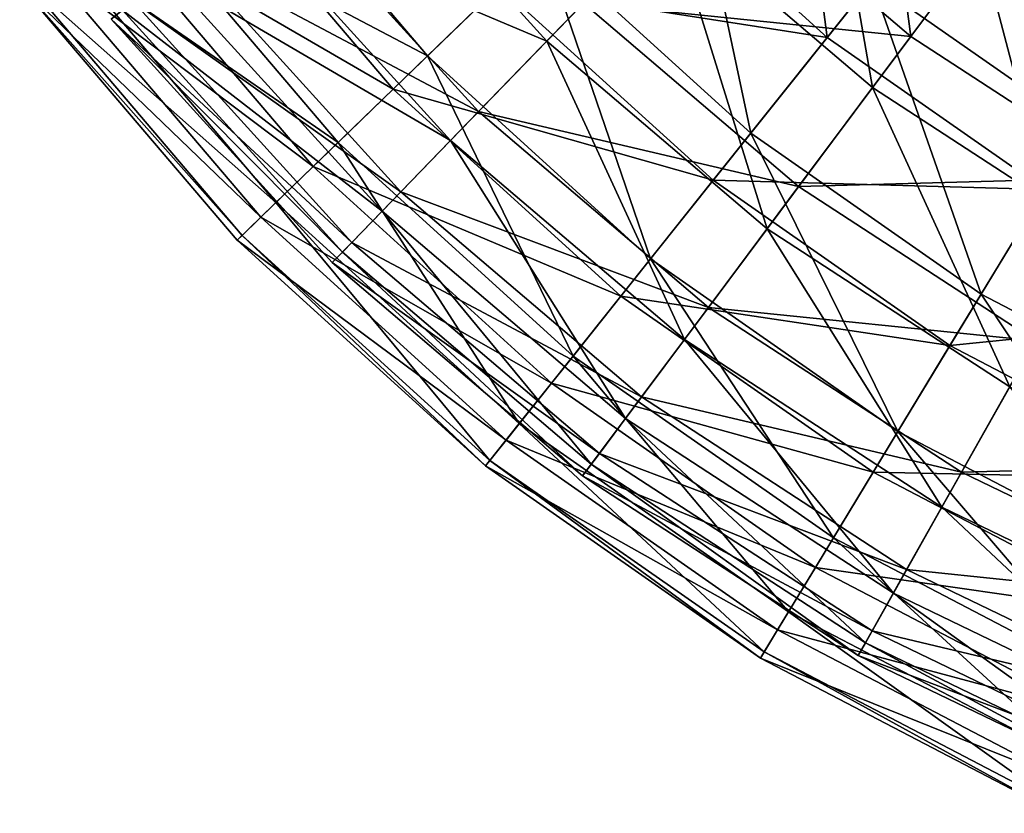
# Model space of a CAD drawing. Header units: millimetres. Extents: x 15 to 495, y -85 to 45.
# Tile 1 of 146: x 37 to 60, y -80 to -62. Entities that reach past the tile are written whole.
import ezdxf

# ---------------------------------------------------------------- set-up
doc = ezdxf.new("R2010")
doc.units = ezdxf.units.MM
doc.header["$LTSCALE"] = 25.4
doc.layers.get('0').update_dxf_attribs({"true_color": 0xff5454})

# ---------------------------------------------------------------- blocks, each defined once
blk = doc.blocks.new('PIK-II-10300.STL')
at = {"color": 7, "true_color": 0xffffff}
mesh = blk.add_polyface(dxfattribs=at)
corners = [(55.488, -62.051, 98.267), (54.522, -54.551, 103.844), (50.993, -57.966, 98.267), (58.551, -58.213, 103.844)]
mesh.append_faces([[corners[k] for k in face] for face in [(0, 1, 2), (1, 0, 3)]], dxfattribs={"vtx0": -1, "color": 7})
mesh = blk.add_polyface(dxfattribs=at)
corners = [(57.404, -62.025, 25.076), (56.421, -54.548, 19.411), (52.897, -58.185, 25.076), (60.434, -57.967, 19.411)]
mesh.append_faces([[corners[k] for k in face] for face in [(0, 1, 2), (1, 0, 3)]], dxfattribs={"vtx0": -1, "color": 7})
mesh = blk.add_polyface(dxfattribs=at)
corners = [(44.619, -57.225, 89.501), (51.877, -59.237, 95.941), (49.072, -62.132, 89.501), (47.771, -54.713, 95.941)]
mesh.append_faces([[corners[k] for k in face] for face in [(0, 1, 2), (1, 0, 3)]], dxfattribs={"vtx0": -1, "color": 7})
mesh = blk.add_polyface(dxfattribs=at)
corners = [(62.73, -54.894, 107.011), (64.016, -62.329, 101.811), (59.415, -59.332, 101.811), (66.736, -57.503, 107.011)]
mesh.append_faces([[corners[k] for k in face] for face in [(0, 1, 2), (1, 0, 3)]], dxfattribs={"vtx0": -1, "color": 7})
mesh = blk.add_polyface(dxfattribs=at)
corners = [(41.861, -57.214, 35.092), (48.977, -59.917, 28.634), (46.335, -62.473, 35.092), (44.808, -55.017, 28.634)]
mesh.append_faces([[corners[k] for k in face] for face in [(0, 1, 2), (1, 0, 3)]], dxfattribs={"vtx0": -1, "color": 7})
mesh = blk.add_polyface(dxfattribs=at)
corners = [(47.987, -60.875, 92.125), (40.985, -57.868, 85.514), (45.55, -63.234, 85.514), (43.704, -55.84, 92.125)]
mesh.append_faces([[corners[k] for k in face] for face in [(0, 1, 2), (1, 0, 3)]], dxfattribs={"vtx0": -1, "color": 7})
mesh = blk.add_polyface(dxfattribs=at)
corners = [(55.235, -55.772, 101.811), (56.527, -63.198, 95.941), (51.877, -59.237, 95.941), (59.415, -59.332, 101.811)]
mesh.append_faces([[corners[k] for k in face] for face in [(0, 1, 2), (1, 0, 3)]], dxfattribs={"vtx0": -1, "color": 7})
mesh = blk.add_polyface(dxfattribs=at)
corners = [(49.908, -61.268, 31.344), (42.859, -58.628, 38.112), (47.505, -63.748, 38.112), (45.559, -56.476, 31.344)]
mesh.append_faces([[corners[k] for k in face] for face in [(0, 1, 2), (1, 0, 3)]], dxfattribs={"vtx0": -1, "color": 7})
mesh = blk.add_polyface(dxfattribs=at)
corners = [(59.722, -56.746, 17.32), (61.319, -64.126, 22.68), (56.511, -60.769, 22.68), (63.989, -59.725, 17.32)]
mesh.append_faces([[corners[k] for k in face] for face in [(0, 1, 2), (1, 0, 3)]], dxfattribs={"vtx0": -1, "color": 7})
mesh = blk.add_polyface(dxfattribs=at)
corners = [(52.171, -56.825, 22.68), (53.738, -64.244, 28.634), (48.977, -59.917, 28.634), (56.511, -60.769, 22.68)]
mesh.append_faces([[corners[k] for k in face] for face in [(0, 1, 2), (1, 0, 3)]], dxfattribs={"vtx0": -1, "color": 7})
mesh = blk.add_polyface(dxfattribs=at)
corners = [(39.578, -58.917, 41.955), (46.335, -62.473, 35.092), (44.288, -64.455, 41.955), (41.861, -57.214, 35.092)]
mesh.append_faces([[corners[k] for k in face] for face in [(0, 1, 2), (1, 0, 3)]], dxfattribs={"vtx0": -1, "color": 7})
mesh = blk.add_polyface(dxfattribs=at)
corners = [(42.14, -59.201, 82.595), (49.072, -62.132, 89.501), (46.865, -64.408, 82.595), (44.619, -57.225, 89.501)]
mesh.append_faces([[corners[k] for k in face] for face in [(0, 1, 2), (1, 0, 3)]], dxfattribs={"vtx0": -1, "color": 7})
mesh = blk.add_polyface(dxfattribs=at)
corners = [(45.55, -63.234, 85.514), (38.942, -59.392, 78.534), (43.718, -65.006, 78.534), (40.985, -57.868, 85.514)]
mesh.append_faces([[corners[k] for k in face] for face in [(0, 1, 2), (1, 0, 3)]], dxfattribs={"vtx0": -1, "color": 7})
mesh = blk.add_polyface(dxfattribs=at)
corners = [(55.488, -62.051, 98.267), (47.987, -60.875, 92.125), (52.879, -65.32, 92.125), (50.993, -57.966, 98.267)]
mesh.append_faces([[corners[k] for k in face] for face in [(0, 1, 2), (1, 0, 3)]], dxfattribs={"vtx0": -1, "color": 7})
mesh = blk.add_polyface(dxfattribs=at)
corners = [(62.366, -65.257, 25.076), (60.434, -57.967, 19.411), (57.404, -62.025, 25.076), (64.852, -60.845, 19.411)]
mesh.append_faces([[corners[k] for k in face] for face in [(0, 1, 2), (1, 0, 3)]], dxfattribs={"vtx0": -1, "color": 7})
mesh = blk.add_polyface(dxfattribs=at)
corners = [(49.908, -61.268, 31.344), (57.404, -62.025, 25.076), (52.897, -58.185, 25.076), (54.835, -65.465, 31.344)]
mesh.append_faces([[corners[k] for k in face] for face in [(0, 1, 2), (1, 0, 3)]], dxfattribs={"vtx0": -1, "color": 7})
mesh = blk.add_polyface(dxfattribs=at)
corners = [(60.469, -65.528, 98.267), (58.551, -58.213, 103.844), (55.488, -62.051, 98.267), (63.016, -61.329, 103.844)]
mesh.append_faces([[corners[k] for k in face] for face in [(0, 1, 2), (1, 0, 3)]], dxfattribs={"vtx0": -1, "color": 7})
mesh = blk.add_polyface(dxfattribs=at)
corners = [(47.505, -63.748, 38.112), (40.861, -60.22, 45.268), (45.728, -65.582, 45.268), (42.859, -58.628, 38.112)]
mesh.append_faces([[corners[k] for k in face] for face in [(0, 1, 2), (1, 0, 3)]], dxfattribs={"vtx0": -1, "color": 7})
mesh = blk.add_polyface(dxfattribs=at)
corners = [(37.991, -60.1, 49.118), (44.288, -64.455, 41.955), (42.866, -65.831, 49.118), (39.578, -58.917, 41.955)]
mesh.append_faces([[corners[k] for k in face] for face in [(0, 1, 2), (1, 0, 3)]], dxfattribs={"vtx0": -1, "color": 7})
mesh = blk.add_polyface(dxfattribs=at)
corners = [(40.375, -60.607, 75.34), (46.865, -64.408, 82.595), (45.295, -66.028, 75.34), (42.14, -59.201, 82.595)]
mesh.append_faces([[corners[k] for k in face] for face in [(0, 1, 2), (1, 0, 3)]], dxfattribs={"vtx0": -1, "color": 7})
mesh = blk.add_polyface(dxfattribs=at)
corners = [(51.877, -59.237, 95.941), (54.115, -66.428, 89.501), (49.072, -62.132, 89.501), (56.527, -63.198, 95.941)]
mesh.append_faces([[corners[k] for k in face] for face in [(0, 1, 2), (1, 0, 3)]], dxfattribs={"vtx0": -1, "color": 7})
mesh = blk.add_polyface(dxfattribs=at)
corners = [(43.718, -65.006, 78.534), (37.606, -60.388, 71.292), (42.521, -66.165, 71.292), (38.942, -59.392, 78.534)]
mesh.append_faces([[corners[k] for k in face] for face in [(0, 1, 2), (1, 0, 3)]], dxfattribs={"vtx0": -1, "color": 7})
mesh = blk.add_polyface(dxfattribs=at)
corners = [(59.415, -59.332, 101.811), (61.646, -66.533, 95.941), (56.527, -63.198, 95.941), (64.016, -62.329, 101.811)]
mesh.append_faces([[corners[k] for k in face] for face in [(0, 1, 2), (1, 0, 3)]], dxfattribs={"vtx0": -1, "color": 7})
mesh = blk.add_polyface(dxfattribs=at)
corners = [(51.445, -67.117, 35.092), (48.977, -59.917, 28.634), (53.738, -64.244, 28.634), (46.335, -62.473, 35.092)]
mesh.append_faces([[corners[k] for k in face] for face in [(0, 1, 2), (1, 0, 3)]], dxfattribs={"vtx0": -1, "color": 7})
mesh = blk.add_polyface(dxfattribs=at)
corners = [(37.127, -60.745, 56.47), (42.866, -65.831, 49.118), (42.091, -66.581, 56.47), (37.991, -60.1, 49.118)]
mesh.append_faces([[corners[k] for k in face] for face in [(0, 1, 2), (1, 0, 3)]], dxfattribs={"vtx0": -1, "color": 7})
mesh = blk.add_polyface(dxfattribs=at)
corners = [(42.521, -66.165, 71.292), (36.998, -60.841, 63.9), (41.976, -66.693, 63.9), (37.606, -60.388, 71.292)]
mesh.append_faces([[corners[k] for k in face] for face in [(0, 1, 2), (1, 0, 3)]], dxfattribs={"vtx0": -1, "color": 7})
mesh = blk.add_polyface(dxfattribs=at)
corners = [(45.728, -65.582, 45.268), (39.599, -61.225, 52.693), (44.605, -66.741, 52.693), (40.861, -60.22, 45.268)]
mesh.append_faces([[corners[k] for k in face] for face in [(0, 1, 2), (1, 0, 3)]], dxfattribs={"vtx0": -1, "color": 7})
mesh = blk.add_polyface(dxfattribs=at)
corners = [(39.354, -61.421, 67.855), (45.295, -66.028, 75.34), (44.387, -66.966, 67.855), (40.375, -60.607, 75.34)]
mesh.append_faces([[corners[k] for k in face] for face in [(0, 1, 2), (1, 0, 3)]], dxfattribs={"vtx0": -1, "color": 7})
mesh = blk.add_polyface(dxfattribs=at)
corners = [(36.998, -60.841, 63.9), (42.091, -66.581, 56.47), (41.976, -66.693, 63.9), (37.127, -60.745, 56.47)]
mesh.append_faces([[corners[k] for k in face] for face in [(0, 1, 2), (1, 0, 3)]], dxfattribs={"vtx0": -1, "color": 7})
mesh = blk.add_polyface(dxfattribs=at)
corners = [(52.879, -65.32, 92.125), (45.55, -63.234, 85.514), (50.763, -67.972, 85.514), (47.987, -60.875, 92.125)]
mesh.append_faces([[corners[k] for k in face] for face in [(0, 1, 2), (1, 0, 3)]], dxfattribs={"vtx0": -1, "color": 7})
mesh = blk.add_polyface(dxfattribs=at)
corners = [(59.013, -67.927, 28.634), (56.511, -60.769, 22.68), (61.319, -64.126, 22.68), (53.738, -64.244, 28.634)]
mesh.append_faces([[corners[k] for k in face] for face in [(0, 1, 2), (1, 0, 3)]], dxfattribs={"vtx0": -1, "color": 7})
mesh = blk.add_polyface(dxfattribs=at)
corners = [(44.605, -66.741, 52.693), (39.094, -61.628, 60.264), (44.156, -67.204, 60.264), (39.599, -61.225, 52.693)]
mesh.append_faces([[corners[k] for k in face] for face in [(0, 1, 2), (1, 0, 3)]], dxfattribs={"vtx0": -1, "color": 7})
mesh = blk.add_polyface(dxfattribs=at)
corners = [(47.505, -63.748, 38.112), (54.835, -65.465, 31.344), (49.908, -61.268, 31.344), (52.769, -68.231, 38.112)]
mesh.append_faces([[corners[k] for k in face] for face in [(0, 1, 2), (1, 0, 3)]], dxfattribs={"vtx0": -1, "color": 7})
mesh = blk.add_polyface(dxfattribs=at)
corners = [(39.094, -61.628, 60.264), (44.387, -66.966, 67.855), (44.156, -67.204, 60.264), (39.354, -61.421, 67.855)]
mesh.append_faces([[corners[k] for k in face] for face in [(0, 1, 2), (1, 0, 3)]], dxfattribs={"vtx0": -1, "color": 7})
mesh = blk.add_polyface(dxfattribs=at)
corners = [(49.072, -62.132, 89.501), (52.218, -68.968, 82.595), (46.865, -64.408, 82.595), (54.115, -66.428, 89.501)]
mesh.append_faces([[corners[k] for k in face] for face in [(0, 1, 2), (1, 0, 3)]], dxfattribs={"vtx0": -1, "color": 7})
mesh = blk.add_polyface(dxfattribs=at)
corners = [(60.469, -65.528, 98.267), (52.879, -65.32, 92.125), (58.299, -69.104, 92.125), (55.488, -62.051, 98.267)]
mesh.append_faces([[corners[k] for k in face] for face in [(0, 1, 2), (1, 0, 3)]], dxfattribs={"vtx0": -1, "color": 7})
mesh = blk.add_polyface(dxfattribs=at)
corners = [(54.835, -65.465, 31.344), (62.366, -65.257, 25.076), (57.404, -62.025, 25.076), (60.257, -68.997, 31.344)]
mesh.append_faces([[corners[k] for k in face] for face in [(0, 1, 2), (1, 0, 3)]], dxfattribs={"vtx0": -1, "color": 7})
mesh = blk.add_polyface(dxfattribs=at)
corners = [(49.668, -69.344, 41.955), (46.335, -62.473, 35.092), (51.445, -67.117, 35.092), (44.288, -64.455, 41.955)]
mesh.append_faces([[corners[k] for k in face] for face in [(0, 1, 2), (1, 0, 3)]], dxfattribs={"vtx0": -1, "color": 7})
mesh = blk.add_polyface(dxfattribs=at)
corners = [(50.763, -67.972, 85.514), (43.718, -65.006, 78.534), (49.173, -69.964, 78.534), (45.55, -63.234, 85.514)]
mesh.append_faces([[corners[k] for k in face] for face in [(0, 1, 2), (1, 0, 3)]], dxfattribs={"vtx0": -1, "color": 7})
mesh = blk.add_polyface(dxfattribs=at)
corners = [(56.527, -63.198, 95.941), (59.667, -70.045, 89.501), (54.115, -66.428, 89.501), (61.646, -66.533, 95.941)]
mesh.append_faces([[corners[k] for k in face] for face in [(0, 1, 2), (1, 0, 3)]], dxfattribs={"vtx0": -1, "color": 7})
mesh = blk.add_polyface(dxfattribs=at)
corners = [(45.728, -65.582, 45.268), (52.769, -68.231, 38.112), (47.505, -63.748, 38.112), (51.24, -70.278, 45.268)]
mesh.append_faces([[corners[k] for k in face] for face in [(0, 1, 2), (1, 0, 3)]], dxfattribs={"vtx0": -1, "color": 7})
mesh = blk.add_polyface(dxfattribs=at)
corners = [(57.107, -71.069, 35.092), (53.738, -64.244, 28.634), (59.013, -67.927, 28.634), (51.445, -67.117, 35.092)]
mesh.append_faces([[corners[k] for k in face] for face in [(0, 1, 2), (1, 0, 3)]], dxfattribs={"vtx0": -1, "color": 7})
mesh = blk.add_polyface(dxfattribs=at)
corners = [(64.717, -70.905, 28.634), (61.319, -64.126, 22.68), (66.518, -66.84, 22.68), (59.013, -67.927, 28.634)]
mesh.append_faces([[corners[k] for k in face] for face in [(0, 1, 2), (1, 0, 3)]], dxfattribs={"vtx0": -1, "color": 7})
mesh = blk.add_polyface(dxfattribs=at)
corners = [(48.434, -70.891, 49.118), (44.288, -64.455, 41.955), (49.668, -69.344, 41.955), (42.866, -65.831, 49.118)]
mesh.append_faces([[corners[k] for k in face] for face in [(0, 1, 2), (1, 0, 3)]], dxfattribs={"vtx0": -1, "color": 7})
mesh = blk.add_polyface(dxfattribs=at)
corners = [(46.865, -64.408, 82.595), (50.868, -70.776, 75.34), (45.295, -66.028, 75.34), (52.218, -68.968, 82.595)]
mesh.append_faces([[corners[k] for k in face] for face in [(0, 1, 2), (1, 0, 3)]], dxfattribs={"vtx0": -1, "color": 7})
mesh = blk.add_polyface(dxfattribs=at)
corners = [(49.173, -69.964, 78.534), (42.521, -66.165, 71.292), (48.134, -71.266, 71.292), (43.718, -65.006, 78.534)]
mesh.append_faces([[corners[k] for k in face] for face in [(0, 1, 2), (1, 0, 3)]], dxfattribs={"vtx0": -1, "color": 7})
mesh = blk.add_polyface(dxfattribs=at)
corners = [(58.299, -69.104, 92.125), (50.763, -67.972, 85.514), (56.54, -72.004, 85.514), (52.879, -65.32, 92.125)]
mesh.append_faces([[corners[k] for k in face] for face in [(0, 1, 2), (1, 0, 3)]], dxfattribs={"vtx0": -1, "color": 7})
mesh = blk.add_polyface(dxfattribs=at)
corners = [(44.605, -66.741, 52.693), (51.24, -70.278, 45.268), (45.728, -65.582, 45.268), (50.275, -71.571, 52.693)]
mesh.append_faces([[corners[k] for k in face] for face in [(0, 1, 2), (1, 0, 3)]], dxfattribs={"vtx0": -1, "color": 7})
mesh = blk.add_polyface(dxfattribs=at)
corners = [(52.769, -68.231, 38.112), (60.257, -68.997, 31.344), (54.835, -65.465, 31.344), (58.562, -72.005, 38.112)]
mesh.append_faces([[corners[k] for k in face] for face in [(0, 1, 2), (1, 0, 3)]], dxfattribs={"vtx0": -1, "color": 7})
mesh = blk.add_polyface(dxfattribs=at)
corners = [(65.853, -68.339, 98.267), (58.299, -69.104, 92.125), (64.159, -72.164, 92.125), (60.469, -65.528, 98.267)]
mesh.append_faces([[corners[k] for k in face] for face in [(0, 1, 2), (1, 0, 3)]], dxfattribs={"vtx0": -1, "color": 7})
mesh = blk.add_polyface(dxfattribs=at)
corners = [(47.761, -71.733, 56.47), (42.866, -65.831, 49.118), (48.434, -70.891, 49.118), (42.091, -66.581, 56.47)]
mesh.append_faces([[corners[k] for k in face] for face in [(0, 1, 2), (1, 0, 3)]], dxfattribs={"vtx0": -1, "color": 7})
mesh = blk.add_polyface(dxfattribs=at)
corners = [(45.295, -66.028, 75.34), (50.087, -71.822, 67.855), (44.387, -66.966, 67.855), (50.868, -70.776, 75.34)]
mesh.append_faces([[corners[k] for k in face] for face in [(0, 1, 2), (1, 0, 3)]], dxfattribs={"vtx0": -1, "color": 7})
mesh = blk.add_polyface(dxfattribs=at)
corners = [(48.134, -71.266, 71.292), (41.976, -66.693, 63.9), (47.661, -71.859, 63.9), (42.521, -66.165, 71.292)]
mesh.append_faces([[corners[k] for k in face] for face in [(0, 1, 2), (1, 0, 3)]], dxfattribs={"vtx0": -1, "color": 7})
mesh = blk.add_polyface(dxfattribs=at)
corners = [(54.115, -66.428, 89.501), (58.11, -72.806, 82.595), (52.218, -68.968, 82.595), (59.667, -70.045, 89.501)]
mesh.append_faces([[corners[k] for k in face] for face in [(0, 1, 2), (1, 0, 3)]], dxfattribs={"vtx0": -1, "color": 7})
mesh = blk.add_polyface(dxfattribs=at)
corners = [(47.661, -71.859, 63.9), (42.091, -66.581, 56.47), (47.761, -71.733, 56.47), (41.976, -66.693, 63.9)]
mesh.append_faces([[corners[k] for k in face] for face in [(0, 1, 2), (1, 0, 3)]], dxfattribs={"vtx0": -1, "color": 7})
mesh = blk.add_polyface(dxfattribs=at)
corners = [(44.156, -67.204, 60.264), (50.275, -71.571, 52.693), (44.605, -66.741, 52.693), (49.888, -72.088, 60.264)]
mesh.append_faces([[corners[k] for k in face] for face in [(0, 1, 2), (1, 0, 3)]], dxfattribs={"vtx0": -1, "color": 7})
mesh = blk.add_polyface(dxfattribs=at)
corners = [(44.387, -66.966, 67.855), (49.888, -72.088, 60.264), (44.156, -67.204, 60.264), (50.087, -71.822, 67.855)]
mesh.append_faces([[corners[k] for k in face] for face in [(0, 1, 2), (1, 0, 3)]], dxfattribs={"vtx0": -1, "color": 7})
mesh = blk.add_polyface(dxfattribs=at)
corners = [(55.629, -73.505, 41.955), (51.445, -67.117, 35.092), (57.107, -71.069, 35.092), (49.668, -69.344, 41.955)]
mesh.append_faces([[corners[k] for k in face] for face in [(0, 1, 2), (1, 0, 3)]], dxfattribs={"vtx0": -1, "color": 7})
mesh = blk.add_polyface(dxfattribs=at)
corners = [(56.54, -72.004, 85.514), (49.173, -69.964, 78.534), (55.218, -74.183, 78.534), (50.763, -67.972, 85.514)]
mesh.append_faces([[corners[k] for k in face] for face in [(0, 1, 2), (1, 0, 3)]], dxfattribs={"vtx0": -1, "color": 7})
mesh = blk.add_polyface(dxfattribs=at)
corners = [(63.228, -74.265, 35.092), (59.013, -67.927, 28.634), (64.717, -70.905, 28.634), (57.107, -71.069, 35.092)]
mesh.append_faces([[corners[k] for k in face] for face in [(0, 1, 2), (1, 0, 3)]], dxfattribs={"vtx0": -1, "color": 7})
mesh = blk.add_polyface(dxfattribs=at)
corners = [(51.24, -70.278, 45.268), (58.562, -72.005, 38.112), (52.769, -68.231, 38.112), (57.308, -74.23, 45.268)]
mesh.append_faces([[corners[k] for k in face] for face in [(0, 1, 2), (1, 0, 3)]], dxfattribs={"vtx0": -1, "color": 7})
mesh = blk.add_polyface(dxfattribs=at)
corners = [(52.218, -68.968, 82.595), (57.003, -74.772, 75.34), (50.868, -70.776, 75.34), (58.11, -72.806, 82.595)]
mesh.append_faces([[corners[k] for k in face] for face in [(0, 1, 2), (1, 0, 3)]], dxfattribs={"vtx0": -1, "color": 7})
mesh = blk.add_polyface(dxfattribs=at)
corners = [(64.159, -72.164, 92.125), (56.54, -72.004, 85.514), (62.785, -75.265, 85.514), (58.299, -69.104, 92.125)]
mesh.append_faces([[corners[k] for k in face] for face in [(0, 1, 2), (1, 0, 3)]], dxfattribs={"vtx0": -1, "color": 7})
mesh = blk.add_polyface(dxfattribs=at)
corners = [(58.562, -72.005, 38.112), (66.087, -71.807, 31.344), (60.257, -68.997, 31.344), (64.79, -75.007, 38.112)]
mesh.append_faces([[corners[k] for k in face] for face in [(0, 1, 2), (1, 0, 3)]], dxfattribs={"vtx0": -1, "color": 7})
mesh = blk.add_polyface(dxfattribs=at)
corners = [(54.603, -75.197, 49.118), (49.668, -69.344, 41.955), (55.629, -73.505, 41.955), (48.434, -70.891, 49.118)]
mesh.append_faces([[corners[k] for k in face] for face in [(0, 1, 2), (1, 0, 3)]], dxfattribs={"vtx0": -1, "color": 7})
mesh = blk.add_polyface(dxfattribs=at)
corners = [(55.218, -74.183, 78.534), (48.134, -71.266, 71.292), (54.354, -75.608, 71.292), (49.173, -69.964, 78.534)]
mesh.append_faces([[corners[k] for k in face] for face in [(0, 1, 2), (1, 0, 3)]], dxfattribs={"vtx0": -1, "color": 7})
mesh = blk.add_polyface(dxfattribs=at)
corners = [(59.667, -70.045, 89.501), (64.445, -75.86, 82.595), (58.11, -72.806, 82.595), (65.636, -72.922, 89.501)]
mesh.append_faces([[corners[k] for k in face] for face in [(0, 1, 2), (1, 0, 3)]], dxfattribs={"vtx0": -1, "color": 7})
mesh = blk.add_polyface(dxfattribs=at)
corners = [(50.275, -71.571, 52.693), (57.308, -74.23, 45.268), (51.24, -70.278, 45.268), (56.516, -75.636, 52.693)]
mesh.append_faces([[corners[k] for k in face] for face in [(0, 1, 2), (1, 0, 3)]], dxfattribs={"vtx0": -1, "color": 7})
mesh = blk.add_polyface(dxfattribs=at)
corners = [(50.868, -70.776, 75.34), (56.362, -75.909, 67.855), (50.087, -71.822, 67.855), (57.003, -74.772, 75.34)]
mesh.append_faces([[corners[k] for k in face] for face in [(0, 1, 2), (1, 0, 3)]], dxfattribs={"vtx0": -1, "color": 7})
mesh = blk.add_polyface(dxfattribs=at)
corners = [(54.044, -76.119, 56.47), (48.434, -70.891, 49.118), (54.603, -75.197, 49.118), (47.761, -71.733, 56.47)]
mesh.append_faces([[corners[k] for k in face] for face in [(0, 1, 2), (1, 0, 3)]], dxfattribs={"vtx0": -1, "color": 7})
mesh = blk.add_polyface(dxfattribs=at)
corners = [(62.074, -76.87, 41.955), (57.107, -71.069, 35.092), (63.228, -74.265, 35.092), (55.629, -73.505, 41.955)]
mesh.append_faces([[corners[k] for k in face] for face in [(0, 1, 2), (1, 0, 3)]], dxfattribs={"vtx0": -1, "color": 7})
mesh = blk.add_polyface(dxfattribs=at)
corners = [(54.354, -75.608, 71.292), (47.661, -71.859, 63.9), (53.96, -76.257, 63.9), (48.134, -71.266, 71.292)]
mesh.append_faces([[corners[k] for k in face] for face in [(0, 1, 2), (1, 0, 3)]], dxfattribs={"vtx0": -1, "color": 7})
mesh = blk.add_polyface(dxfattribs=at)
corners = [(49.888, -72.088, 60.264), (56.516, -75.636, 52.693), (50.275, -71.571, 52.693), (56.199, -76.199, 60.264)]
mesh.append_faces([[corners[k] for k in face] for face in [(0, 1, 2), (1, 0, 3)]], dxfattribs={"vtx0": -1, "color": 7})
mesh = blk.add_polyface(dxfattribs=at)
corners = [(53.96, -76.257, 63.9), (47.761, -71.733, 56.47), (54.044, -76.119, 56.47), (47.661, -71.859, 63.9)]
mesh.append_faces([[corners[k] for k in face] for face in [(0, 1, 2), (1, 0, 3)]], dxfattribs={"vtx0": -1, "color": 7})
mesh = blk.add_polyface(dxfattribs=at)
corners = [(50.087, -71.822, 67.855), (56.199, -76.199, 60.264), (49.888, -72.088, 60.264), (56.362, -75.909, 67.855)]
mesh.append_faces([[corners[k] for k in face] for face in [(0, 1, 2), (1, 0, 3)]], dxfattribs={"vtx0": -1, "color": 7})
mesh = blk.add_polyface(dxfattribs=at)
corners = [(62.785, -75.265, 85.514), (55.218, -74.183, 78.534), (61.752, -77.595, 78.534), (56.54, -72.004, 85.514)]
mesh.append_faces([[corners[k] for k in face] for face in [(0, 1, 2), (1, 0, 3)]], dxfattribs={"vtx0": -1, "color": 7})
mesh = blk.add_polyface(dxfattribs=at)
corners = [(57.308, -74.23, 45.268), (64.79, -75.007, 38.112), (58.562, -72.005, 38.112), (63.831, -77.374, 45.268)]
mesh.append_faces([[corners[k] for k in face] for face in [(0, 1, 2), (1, 0, 3)]], dxfattribs={"vtx0": -1, "color": 7})
mesh = blk.add_polyface(dxfattribs=at)
corners = [(58.11, -72.806, 82.595), (63.598, -77.951, 75.34), (57.003, -74.772, 75.34), (64.445, -75.86, 82.595)]
mesh.append_faces([[corners[k] for k in face] for face in [(0, 1, 2), (1, 0, 3)]], dxfattribs={"vtx0": -1, "color": 7})
mesh = blk.add_polyface(dxfattribs=at)
corners = [(61.272, -78.679, 49.118), (55.629, -73.505, 41.955), (62.074, -76.87, 41.955), (54.603, -75.197, 49.118)]
mesh.append_faces([[corners[k] for k in face] for face in [(0, 1, 2), (1, 0, 3)]], dxfattribs={"vtx0": -1, "color": 7})
mesh = blk.add_polyface(dxfattribs=at)
corners = [(61.752, -77.595, 78.534), (54.354, -75.608, 71.292), (61.077, -79.119, 71.292), (55.218, -74.183, 78.534)]
mesh.append_faces([[corners[k] for k in face] for face in [(0, 1, 2), (1, 0, 3)]], dxfattribs={"vtx0": -1, "color": 7})
mesh = blk.add_polyface(dxfattribs=at)
corners = [(56.516, -75.636, 52.693), (63.831, -77.374, 45.268), (57.308, -74.23, 45.268), (63.225, -78.87, 52.693)]
mesh.append_faces([[corners[k] for k in face] for face in [(0, 1, 2), (1, 0, 3)]], dxfattribs={"vtx0": -1, "color": 7})
mesh = blk.add_polyface(dxfattribs=at)
corners = [(57.003, -74.772, 75.34), (63.107, -79.16, 67.855), (56.362, -75.909, 67.855), (63.598, -77.951, 75.34)]
mesh.append_faces([[corners[k] for k in face] for face in [(0, 1, 2), (1, 0, 3)]], dxfattribs={"vtx0": -1, "color": 7})
mesh = blk.add_polyface(dxfattribs=at)
corners = [(60.835, -79.665, 56.47), (54.603, -75.197, 49.118), (61.272, -78.679, 49.118), (54.044, -76.119, 56.47)]
mesh.append_faces([[corners[k] for k in face] for face in [(0, 1, 2), (1, 0, 3)]], dxfattribs={"vtx0": -1, "color": 7})
mesh = blk.add_polyface(dxfattribs=at)
corners = [(61.077, -79.119, 71.292), (53.96, -76.257, 63.9), (60.77, -79.812, 63.9), (54.354, -75.608, 71.292)]
mesh.append_faces([[corners[k] for k in face] for face in [(0, 1, 2), (1, 0, 3)]], dxfattribs={"vtx0": -1, "color": 7})
mesh = blk.add_polyface(dxfattribs=at)
corners = [(56.199, -76.199, 60.264), (63.225, -78.87, 52.693), (56.516, -75.636, 52.693), (62.983, -79.468, 60.264)]
mesh.append_faces([[corners[k] for k in face] for face in [(0, 1, 2), (1, 0, 3)]], dxfattribs={"vtx0": -1, "color": 7})
mesh = blk.add_polyface(dxfattribs=at)
corners = [(56.362, -75.909, 67.855), (62.983, -79.468, 60.264), (56.199, -76.199, 60.264), (63.107, -79.16, 67.855)]
mesh.append_faces([[corners[k] for k in face] for face in [(0, 1, 2), (1, 0, 3)]], dxfattribs={"vtx0": -1, "color": 7})
mesh = blk.add_polyface(dxfattribs=at)
corners = [(60.77, -79.812, 63.9), (54.044, -76.119, 56.47), (60.835, -79.665, 56.47), (53.96, -76.257, 63.9)]
mesh.append_faces([[corners[k] for k in face] for face in [(0, 1, 2), (1, 0, 3)]], dxfattribs={"vtx0": -1, "color": 7})

msp = doc.modelspace()

# ---------------------------------------------------------------- block references
at = {"color": 0}
msp.add_blockref('PIK-II-10300.STL', (0, 0), dxfattribs=at)

doc.saveas('drawing.dxf')
